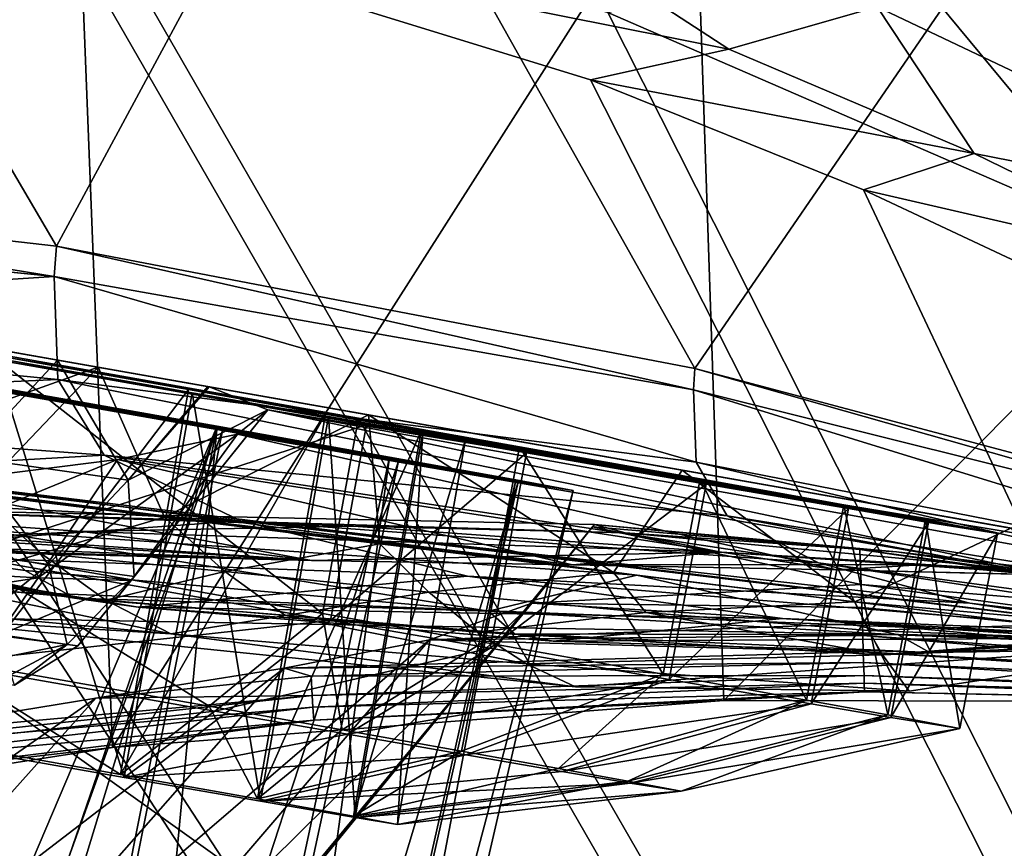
# Model space of a CAD drawing. Header units: metres. Extents: x -904 to 0, y -908 to 0.
# Tile 118 of 127: x -203 to -166, y -99 to -69. Entities that reach past the tile are written whole.
import ezdxf

# ---------------------------------------------------------------- set-up
doc = ezdxf.new("R2010")
doc.units = ezdxf.units.M

msp = doc.modelspace()

# ---------------------------------------------------------------- linework, layer by layer
at = {"layer": 'None'}
for points in [[(-167.104141, -65.81826, 2063.059814), (-144.309021, -77.018692, 2063.059814), (-25.973949, -3.563107, 2063.059814)], [(-144.309021, -77.018692, 163.059692), (-167.104141, -65.81826, 163.059692), (-25.973949, -3.563107, 163.059692)], [(-223.317856, -52.233398, 222.626984), (-200.762573, -55.558949, 217.716003), (-221.221985, -98.890182, 230.553024)], [(-224.452255, -74.390381, 2025.841675), (-201.253052, -77.030235, 2033.800049), (-215.260452, -53.132961, 2033.22522)], [(-215.260452, -53.132961, 2033.22522), (-201.253052, -77.030235, 2033.800049), (-191.013077, -58.010597, 2040.449585)], [(-221.221985, -98.890182, 230.553024), (-200.762573, -55.558949, 217.716003), (-199.205536, -95.463303, 224.490891)], [(-200.762573, -55.558949, 217.716003), (-177.819168, -61.876972, 213.958328), (-199.205536, -95.463303, 224.490891)], [(-201.253052, -77.030235, 2033.800049), (-177.802292, -81.527252, 2039.99707), (-191.013077, -58.010597, 2040.449585)], [(-191.013077, -58.010597, 2040.449585), (-177.802292, -81.527252, 2039.99707), (-167.175781, -66.040283, 2045.251953)], [(-199.205536, -95.463303, 224.490891), (-177.819168, -61.876972, 213.958328), (-176.748154, -93.735626, 219.402542)], [(-177.819168, -61.876972, 213.958328), (-154.639725, -71.494949, 211.478424), (-176.748154, -93.735626, 219.402542)], [(-154.639725, -71.494949, 211.478424), (-177.819168, -61.876972, 213.958328), (-167.104141, -65.81826, 163.059692)], [(-232.967972, -88.549675, 1606.117188), (-157.766281, -91.522858, 1606.039307), (-369.758789, -65.81794, 1606.712402)], [(-264.370239, -78.757698, 1612.998047), (-369.758789, -65.81794, 1606.712402), (-157.766281, -91.522858, 1606.039307)], [(-167.104141, -65.81826, 2063.059814), (-167.175781, -66.040283, 2045.251953), (-144.345444, -77.081032, 2048.267334)], [(-154.639725, -71.494949, 211.478424), (-167.104141, -65.81826, 163.059692), (-144.309021, -77.018692, 163.059692)], [(-144.309021, -77.018692, 2063.059814), (-167.104141, -65.81826, 2063.059814), (-144.345444, -77.081032, 2048.267334)], [(-177.802292, -81.527252, 2039.99707), (-154.367523, -87.761108, 2044.5354), (-167.175781, -66.040283, 2045.251953)], [(-167.175781, -66.040283, 2045.251953), (-154.367523, -87.761108, 2044.5354), (-144.345444, -77.081032, 2048.267334)], [(-176.748154, -93.735626, 219.402542), (-154.639725, -71.494949, 211.478424), (-154.010864, -93.775146, 215.342773)], [(-224.452255, -74.390381, 2025.841675), (-224.578598, -75.800476, 2008.729614), (-201.337891, -78.148964, 2016.438721)], [(-201.253052, -77.030235, 2033.800049), (-224.452255, -74.390381, 2025.841675), (-201.337891, -78.148964, 2016.438721)], [(-222.123566, -77.534111, 1117.460449), (-131.953552, -93.43306, 1298.579712), (-237.404251, -74.837967, 1166.713623)], [(-131.953552, -93.43306, 1298.579712), (-215.860413, -78.641273, 1566.700684), (-237.404251, -74.837967, 1166.713623)], [(-224.580292, -75.823242, 2008.448853), (-224.625244, -79.659065, 1957.244629), (-201.337891, -78.148964, 2016.438721)], [(-201.337891, -78.148964, 2016.438721), (-224.578598, -75.800476, 2008.729614), (-224.580292, -75.823242, 2008.448853)], [(-205.911392, -85.665115, 1756.375854), (-277.97934, -76.816643, 1756.375854), (-179.941513, -89.123596, 1685.450684)], [(-277.97934, -76.816643, 1756.375854), (-271.176086, -77.936203, 1684.443604), (-179.941513, -89.123596, 1685.450684)], [(-177.856964, -82.310509, 2022.456543), (-201.253052, -77.030235, 2033.800049), (-201.337891, -78.148964, 2016.438721)], [(-177.856964, -82.310509, 2022.456543), (-177.802292, -81.527252, 2039.99707), (-201.253052, -77.030235, 2033.800049)], [(-138.104462, -92.348518, 1141.831055), (-134.260559, -93.026283, 1220.174316), (-222.123566, -77.534111, 1117.460449)], [(-134.260559, -93.026283, 1220.174316), (-131.953552, -93.43306, 1298.579712), (-222.123566, -77.534111, 1117.460449)], [(-222.123566, -77.534111, 1117.460449), (-210.04483, -79.663857, 1067.298584), (-138.104462, -92.348518, 1141.831055)], [(-179.941513, -89.123596, 1685.450684), (-271.176086, -77.936203, 1684.443604), (-159.366165, -91.649849, 1612.737671)], [(-271.176086, -77.936203, 1684.443604), (-264.370239, -78.757698, 1612.998047), (-159.366165, -91.649849, 1612.737671)], [(-224.625244, -79.659065, 1957.244629), (-201.20575, -81.931236, 1951.00769), (-201.337891, -78.148964, 2016.438721)], [(-201.337891, -78.148964, 2016.438721), (-201.20575, -81.931236, 1951.00769), (-177.761505, -84.972298, 1956.361328)], [(-177.761505, -84.972298, 1956.361328), (-177.856964, -82.310509, 2022.456543), (-201.337891, -78.148964, 2016.438721)], [(-159.366165, -91.649849, 1612.737671), (-264.370239, -78.757698, 1612.998047), (-157.766281, -91.522858, 1606.039307)], [(-215.860413, -78.641273, 1566.700684), (-199.720413, -81.48719, 1585.03418), (-210.60672, -85.361519, 1577.336304)], [(-131.953552, -93.43306, 1298.579712), (-131.187531, -93.569298, 1377.014404), (-215.860413, -78.641273, 1566.700684)], [(-131.187531, -93.569298, 1377.014404), (-132.857086, -93.277313, 1434.769897), (-215.860413, -78.641273, 1566.700684)], [(-215.860413, -78.641273, 1566.700684), (-132.857086, -93.277313, 1434.769897), (-199.720413, -81.48719, 1585.03418)], [(-224.625244, -79.659065, 1957.244629), (-223.382874, -82.942543, 1906.02417), (-201.20575, -81.931236, 1951.00769)], [(-201.221863, -81.219543, 1016.442139), (-210.04483, -79.663857, 1067.298584), (-204.52858, -84.802612, 1016.450439)], [(-210.04483, -79.663857, 1067.298584), (-143.483582, -91.400063, 1063.581055), (-138.104462, -92.348518, 1141.831055)], [(-210.04483, -79.663857, 1067.298584), (-201.221863, -81.219543, 1016.442139), (-143.483582, -91.400063, 1063.581055)], [(-201.221863, -81.219543, 1016.442139), (-204.52858, -84.802612, 1016.450439), (-198.627213, -85.630272, 965.145386)], [(-195.695267, -82.194, 965.108398), (-201.221863, -81.219543, 1016.442139), (-198.627213, -85.630272, 965.145386)], [(-201.221863, -81.219543, 1016.442139), (-150.395615, -90.18132, 985.455322), (-143.483582, -91.400063, 1063.581055)], [(-201.221863, -81.219543, 1016.442139), (-195.695267, -82.194, 965.108398), (-150.395615, -90.18132, 985.455322)], [(-210.60672, -85.361519, 1577.336304), (-199.720413, -81.48719, 1585.03418), (-204.185883, -86.149895, 1584.022949)], [(-199.720413, -81.48719, 1585.03418), (-197.289642, -86.996643, 1590.082397), (-204.185883, -86.149895, 1584.022949)], [(-199.720413, -81.48719, 1585.03418), (-189.796417, -83.237061, 1592.020264), (-197.289642, -86.996643, 1590.082397)], [(-132.857086, -93.277313, 1434.769897), (-189.796417, -83.237061, 1592.020264), (-199.720413, -81.48719, 1585.03418)], [(-154.397125, -88.172989, 2026.881348), (-177.802292, -81.527252, 2039.99707), (-177.856964, -82.310509, 2022.456543)], [(-154.397125, -88.172989, 2026.881348), (-154.367523, -87.761108, 2044.5354), (-177.802292, -81.527252, 2039.99707)], [(-223.382874, -82.942543, 1906.02417), (-199.505859, -84.710419, 1894.4729), (-201.20575, -81.931236, 1951.00769)], [(-201.20575, -81.931236, 1951.00769), (-176.621887, -86.946312, 1899.249146), (-177.761505, -84.972298, 1956.361328)], [(-201.20575, -81.931236, 1951.00769), (-199.505859, -84.710419, 1894.4729), (-176.621887, -86.946312, 1899.249146)], [(-198.627213, -85.630272, 965.145386), (-195.646027, -82.202682, 964.449097), (-195.695267, -82.194, 965.108398)], [(-193.495728, -83.04702, 913.495056), (-195.646027, -82.202682, 964.449097), (-198.627213, -85.630272, 965.145386)], [(-195.695267, -82.194, 965.108398), (-152.517838, -89.807129, 964.449097), (-150.395615, -90.18132, 985.455322)], [(-195.695267, -82.194, 965.108398), (-195.646027, -82.202682, 964.449097), (-152.517838, -89.807129, 964.449097)], [(-193.495728, -83.04702, 913.495056), (-152.517838, -89.807129, 964.449097), (-195.646027, -82.202682, 964.449097)], [(-154.353348, -89.567993, 1960.369507), (-177.856964, -82.310509, 2022.456543), (-177.761505, -84.972298, 1956.361328)], [(-154.353348, -89.567993, 1960.369507), (-154.397125, -88.172989, 2026.881348), (-177.856964, -82.310509, 2022.456543)], [(-223.382874, -82.942543, 1906.02417), (-218.751877, -85.82177, 1854.980347), (-199.505859, -84.710419, 1894.4729)], [(-198.401184, -89.173958, 913.912842), (-193.495728, -83.04702, 913.495056), (-198.627213, -85.630272, 965.145386)], [(-194.611069, -83.940086, 862.315002), (-193.495728, -83.04702, 913.495056), (-198.513687, -89.320084, 862.283752)], [(-193.495728, -83.04702, 913.495056), (-198.401184, -89.173958, 913.912842), (-198.513687, -89.320084, 862.283752)], [(-164.77948, -89.111649, 868.622375), (-193.495728, -83.04702, 913.495056), (-194.611069, -83.940086, 862.315002)], [(-164.77948, -89.111649, 868.622375), (-158.881287, -89.314346, 907.447815), (-193.495728, -83.04702, 913.495056)], [(-158.881287, -89.314346, 907.447815), (-152.517838, -89.807129, 964.449097), (-193.495728, -83.04702, 913.495056)], [(-189.796417, -83.237061, 1592.020264), (-189.376938, -87.968201, 1594.404175), (-197.289642, -86.996643, 1590.082397)], [(-189.376938, -87.968201, 1594.404175), (-189.796417, -83.237061, 1592.020264), (-180.799194, -89.021393, 1596.827271)], [(-189.796417, -83.237061, 1592.020264), (-178.273743, -85.268822, 1595.702393), (-180.799194, -89.021393, 1596.827271)], [(-132.857086, -93.277313, 1434.769897), (-137.861847, -92.401932, 1492.354004), (-189.796417, -83.237061, 1592.020264)], [(-137.861847, -92.401932, 1492.354004), (-178.273743, -85.268822, 1595.702393), (-189.796417, -83.237061, 1592.020264)], [(-199.017715, -84.87886, 810.997803), (-194.611069, -83.940086, 862.315002), (-201.931473, -89.220154, 810.779419)], [(-194.611069, -83.940086, 862.315002), (-198.513687, -89.320084, 862.283752), (-201.931473, -89.220154, 810.779419)], [(-172.586777, -88.925049, 830.081055), (-194.611069, -83.940086, 862.315002), (-199.017715, -84.87886, 810.997803)], [(-172.586777, -88.925049, 830.081055), (-164.77948, -89.111649, 868.622375), (-194.611069, -83.940086, 862.315002)], [(-218.751877, -85.82177, 1854.980347), (-194.482254, -87.124817, 1838.182617), (-199.505859, -84.710419, 1894.4729)], [(-206.685196, -85.840553, 760.270996), (-199.017715, -84.87886, 810.997803), (-208.717651, -88.83828, 760.270996)], [(-199.017715, -84.87886, 810.997803), (-201.931473, -89.220154, 810.779419), (-208.717651, -88.83828, 760.270996)], [(-204.52858, -84.802612, 1016.450439), (-207.912582, -87.856071, 1016.69751), (-201.552856, -88.735382, 965.450562)], [(-182.296051, -88.744797, 791.904358), (-199.017715, -84.87886, 810.997803), (-206.685196, -85.840553, 760.270996)], [(-198.627213, -85.630272, 965.145386), (-204.52858, -84.802612, 1016.450439), (-201.552856, -88.735382, 965.450562)], [(-199.505859, -84.710419, 1894.4729), (-173.266464, -88.677132, 1842.299805), (-176.621887, -86.946312, 1899.249146)], [(-199.505859, -84.710419, 1894.4729), (-194.482254, -87.124817, 1838.182617), (-173.266464, -88.677132, 1842.299805)], [(-182.296051, -88.744797, 791.904358), (-172.586777, -88.925049, 830.081055), (-199.017715, -84.87886, 810.997803)], [(-177.761505, -84.972298, 1956.361328), (-176.621887, -86.946312, 1899.249146), (-153.786957, -90.61039, 1902.893677)], [(-153.786957, -90.61039, 1902.893677), (-154.353348, -89.567993, 1960.369507), (-177.761505, -84.972298, 1956.361328)], [(-180.799194, -89.021393, 1596.827271), (-178.273743, -85.268822, 1595.702393), (-171.933701, -90.101685, 1597.2948)], [(-178.273743, -85.268822, 1595.702393), (-166.195572, -87.398521, 1595.77417), (-171.933701, -90.101685, 1597.2948)], [(-178.273743, -85.268822, 1595.702393), (-137.861847, -92.401932, 1492.354004), (-166.195572, -87.398521, 1595.77417)], [(-205.911392, -85.665115, 1756.375854), (-179.941513, -89.123596, 1685.450684), (-203.902863, -87.468948, 1754.815552)], [(-198.401184, -89.173958, 913.912842), (-198.627213, -85.630272, 965.145386), (-201.552856, -88.735382, 965.450562)], [(-218.751877, -85.82177, 1854.980347), (-210.343918, -88.271866, 1804.395996), (-194.482254, -87.124817, 1838.182617)], [(-206.685196, -85.840553, 760.270996), (-217.638306, -86.81118, 709.956299), (-191.886292, -88.589867, 760.265564)], [(-191.886292, -88.589867, 760.265564), (-182.296051, -88.744797, 791.904358), (-206.685196, -85.840553, 760.270996)], [(-204.185883, -86.149895, 1584.022949), (-201.816376, -88.324081, 1589.412476), (-208.21463, -87.686172, 1584.375488)], [(-204.185883, -86.149895, 1584.022949), (-197.289642, -86.996643, 1590.082397), (-201.816376, -88.324081, 1589.412476)], [(-192.865356, -101.246071, 660.123169), (-213.401825, -86.589745, 660.506714), (-209.97052, -120.773079, 659.611572)], [(-192.865356, -101.246071, 660.123169), (-181.498367, -87.262993, 660.489441), (-213.401825, -86.589745, 660.506714)], [(-205.30864, -87.794922, 709.766174), (-213.401825, -86.589745, 660.506714), (-200.324127, -87.523376, 709.801758)], [(-213.401825, -86.589745, 660.506714), (-190.34285, -87.328133, 709.867981), (-200.324127, -87.523376, 709.801758)], [(-190.34285, -87.328133, 709.867981), (-213.401825, -86.589745, 660.506714), (-180.361877, -87.56546, 709.937561)], [(-213.401825, -86.589745, 660.506714), (-181.498367, -87.262993, 660.489441), (-180.361877, -87.56546, 709.937561)], [(-217.638306, -86.81118, 709.956299), (-210.271484, -88.124512, 709.730347), (-191.886292, -88.589867, 760.265564)], [(-210.343918, -88.271866, 1804.395996), (-186.159195, -89.160965, 1782.404419), (-194.482254, -87.124817, 1838.182617)], [(-197.289642, -86.996643, 1590.082397), (-195.070999, -88.99292, 1593.977905), (-201.816376, -88.324081, 1589.412476)], [(-197.289642, -86.996643, 1590.082397), (-189.376938, -87.968201, 1594.404175), (-195.070999, -88.99292, 1593.977905)], [(-194.482254, -87.124817, 1838.182617), (-167.711395, -90.155792, 1785.691895), (-173.266464, -88.677132, 1842.299805)], [(-194.482254, -87.124817, 1838.182617), (-186.159195, -89.160965, 1782.404419), (-167.711395, -90.155792, 1785.691895)], [(-176.621887, -86.946312, 1899.249146), (-152.112656, -91.531204, 1845.49939), (-153.786957, -90.61039, 1902.893677)], [(-176.621887, -86.946312, 1899.249146), (-173.266464, -88.677132, 1842.299805), (-152.112656, -91.531204, 1845.49939)], [(-202.413177, -88.947647, 1755.034302), (-210.342133, -87.848, 1779.644653), (-203.902863, -87.468948, 1754.815552)], [(-191.886292, -88.589867, 760.265564), (-205.30864, -87.794922, 709.766174), (-200.324127, -87.523376, 709.801758)], [(-203.902863, -87.468948, 1754.815552), (-179.941513, -89.123596, 1685.450684), (-185.387573, -90.449181, 1706.047729)], [(-185.387573, -90.449181, 1706.047729), (-202.413177, -88.947647, 1755.034302), (-203.902863, -87.468948, 1754.815552)], [(-200.324127, -87.523376, 709.801758), (-190.34285, -87.328133, 709.867981), (-176.836868, -88.278267, 760.28833)], [(-176.836868, -88.278267, 760.28833), (-191.886292, -88.589867, 760.265564), (-200.324127, -87.523376, 709.801758)], [(-181.498367, -87.262993, 660.489441), (-192.865356, -101.246071, 660.123169), (-181.569077, -87.352142, 659.479187)], [(-192.865356, -101.246071, 660.123169), (-183.790771, -90.15303, 627.738708), (-181.569077, -87.352142, 659.479187)], [(-190.34285, -87.328133, 709.867981), (-180.361877, -87.56546, 709.937561), (-176.836868, -88.278267, 760.28833)], [(-181.569077, -87.352142, 659.479187), (-183.790771, -90.15303, 627.738708), (-171.700027, -89.470146, 646.640259)], [(-181.498367, -87.262993, 660.489441), (-181.569077, -87.352142, 659.479187), (-171.741409, -88.177155, 660.447449)], [(-181.569077, -87.352142, 659.479187), (-171.700027, -89.470146, 646.640259), (-171.741409, -88.177155, 660.447449)], [(-180.361877, -87.56546, 709.937561), (-181.498367, -87.262993, 660.489441), (-170.402405, -88.262573, 710.005188)], [(-181.498367, -87.262993, 660.489441), (-171.741409, -88.177155, 660.447449), (-170.402405, -88.262573, 710.005188)], [(-171.933701, -90.101685, 1597.2948), (-166.195572, -87.398521, 1595.77417), (-163.122437, -90.887802, 1595.84729)], [(-200.589401, -89.966225, 1755.04895), (-213.923096, -87.853302, 1804.775879), (-210.342133, -87.848, 1779.644653)], [(-210.343918, -88.271866, 1804.395996), (-213.923096, -87.853302, 1804.775879), (-200.589401, -89.966225, 1755.04895)], [(-210.342133, -87.848, 1779.644653), (-202.413177, -88.947647, 1755.034302), (-200.589401, -89.966225, 1755.04895)], [(-208.21463, -87.686172, 1584.375488), (-201.816376, -88.324081, 1589.412476), (-205.813385, -89.470787, 1591.529297)], [(-201.552856, -88.735382, 965.450562), (-207.912582, -87.856071, 1016.69751), (-204.551682, -91.135895, 965.984192)], [(-207.797836, -87.979904, 709.74823), (-205.30864, -87.794922, 709.766174), (-191.886292, -88.589867, 760.265564)], [(-176.836868, -88.278267, 760.28833), (-180.361877, -87.56546, 709.937561), (-161.717575, -89.3004, 760.273132)], [(-180.361877, -87.56546, 709.937561), (-170.402405, -88.262573, 710.005188), (-161.717575, -89.3004, 760.273132)], [(-210.271484, -88.124512, 709.730347), (-209.66185, -88.149094, 709.734863), (-191.886292, -88.589867, 760.265564)], [(-209.66185, -88.149094, 709.734863), (-209.041504, -88.083748, 709.739319), (-191.886292, -88.589867, 760.265564)], [(-191.886292, -88.589867, 760.265564), (-209.041504, -88.083748, 709.739319), (-207.797836, -87.979904, 709.74823)], [(-189.376938, -87.968201, 1594.404175), (-187.584946, -89.746635, 1597.236206), (-195.070999, -88.99292, 1593.977905)], [(-189.376938, -87.968201, 1594.404175), (-180.799194, -89.021393, 1596.827271), (-187.584946, -89.746635, 1597.236206)], [(-171.741409, -88.177155, 660.447449), (-171.700027, -89.470146, 646.640259), (-151.353302, -91.175987, 660.359253)], [(-170.402405, -88.262573, 710.005188), (-171.741409, -88.177155, 660.447449), (-150.633469, -91.071129, 710.141907)], [(-150.633469, -91.071129, 710.141907), (-171.741409, -88.177155, 660.447449), (-151.353302, -91.175987, 660.359253)], [(-232.967972, -88.549675, 1606.117188), (-207.332031, -90.65654, 1606.062012), (-157.766281, -91.522858, 1606.039307)], [(-198.262268, -90.305679, 1754.543701), (-210.343918, -88.271866, 1804.395996), (-200.589401, -89.966225, 1755.04895)], [(-210.343918, -88.271866, 1804.395996), (-198.262268, -90.305679, 1754.543701), (-186.159195, -89.160965, 1782.404419)], [(-201.816376, -88.324081, 1589.412476), (-199.438599, -90.037956, 1594.895386), (-205.813385, -89.470787, 1591.529297)], [(-201.816376, -88.324081, 1589.412476), (-195.070999, -88.99292, 1593.977905), (-199.438599, -90.037956, 1594.895386)], [(-176.836868, -88.278267, 760.28833), (-182.296051, -88.744797, 791.904358), (-191.886292, -88.589867, 760.265564)], [(-169.335083, -88.727577, 793.670349), (-182.296051, -88.744797, 791.904358), (-176.836868, -88.278267, 760.28833)], [(-161.717575, -89.3004, 760.273132), (-169.335083, -88.727577, 793.670349), (-176.836868, -88.278267, 760.28833)], [(-161.717575, -89.3004, 760.273132), (-170.402405, -88.262573, 710.005188), (-150.633469, -91.071129, 710.141907)], [(-208.717651, -88.83828, 760.270996), (-201.931473, -89.220154, 810.779419), (-209.791183, -90.421677, 760.270996)], [(-200.870758, -91.669418, 914.461731), (-201.552856, -88.735382, 965.450562), (-204.551682, -91.135895, 965.984192)], [(-200.589401, -89.966225, 1755.04895), (-202.413177, -88.947647, 1755.034302), (-185.387573, -90.449181, 1706.047729)], [(-200.870758, -91.669418, 914.461731), (-198.401184, -89.173958, 913.912842), (-201.552856, -88.735382, 965.450562)], [(-172.586777, -88.925049, 830.081055), (-182.296051, -88.744797, 791.904358), (-169.335083, -88.727577, 793.670349)], [(-173.266464, -88.677132, 1842.299805), (-149.338531, -92.325928, 1788.275757), (-152.112656, -91.531204, 1845.49939)], [(-173.266464, -88.677132, 1842.299805), (-167.711395, -90.155792, 1785.691895), (-149.338531, -92.325928, 1788.275757)], [(-162.047958, -89.182289, 831.973938), (-172.586777, -88.925049, 830.081055), (-169.335083, -88.727577, 793.670349)], [(-164.77948, -89.111649, 868.622375), (-172.586777, -88.925049, 830.081055), (-162.047958, -89.182289, 831.973938)], [(-151.576721, -90.374863, 833.88562), (-169.335083, -88.727577, 793.670349), (-161.717575, -89.3004, 760.273132)], [(-151.576721, -90.374863, 833.88562), (-162.047958, -89.182289, 831.973938), (-169.335083, -88.727577, 793.670349)], [(-201.931473, -89.220154, 810.779419), (-203.400284, -91.337624, 811.217529), (-209.791183, -90.421677, 760.270996)], [(-201.931473, -89.220154, 810.779419), (-198.513687, -89.320084, 862.283752), (-203.400284, -91.337624, 811.217529)], [(-198.513687, -89.320084, 862.283752), (-200.476349, -91.723351, 862.799316), (-203.400284, -91.337624, 811.217529)], [(-198.401184, -89.173958, 913.912842), (-200.870758, -91.669418, 914.461731), (-200.476349, -91.723351, 862.799316)], [(-198.513687, -89.320084, 862.283752), (-198.401184, -89.173958, 913.912842), (-200.476349, -91.723351, 862.799316)], [(-195.070999, -88.99292, 1593.977905), (-192.845779, -90.607826, 1597.946533), (-199.438599, -90.037956, 1594.895386)], [(-198.262268, -90.305679, 1754.543701), (-174.581711, -90.721359, 1727.402222), (-186.159195, -89.160965, 1782.404419)], [(-195.070999, -88.99292, 1593.977905), (-187.584946, -89.746635, 1597.236206), (-192.845779, -90.607826, 1597.946533)], [(-180.799194, -89.021393, 1596.827271), (-179.610077, -90.497643, 1599.067749), (-187.584946, -89.746635, 1597.236206)], [(-186.159195, -89.160965, 1782.404419), (-159.98671, -91.317276, 1729.60144), (-167.711395, -90.155792, 1785.691895)], [(-186.159195, -89.160965, 1782.404419), (-174.581711, -90.721359, 1727.402222), (-159.98671, -91.317276, 1729.60144)], [(-179.941513, -89.123596, 1685.450684), (-170.3423, -91.318886, 1656.338501), (-185.387573, -90.449181, 1706.047729)], [(-180.799194, -89.021393, 1596.827271), (-171.933701, -90.101685, 1597.2948), (-179.610077, -90.497643, 1599.067749)], [(-179.941513, -89.123596, 1685.450684), (-159.366165, -91.649849, 1612.737671), (-170.3423, -91.318886, 1656.338501)], [(-205.813385, -89.470787, 1591.529297), (-197.054352, -91.278954, 1600.443115), (-209.719421, -90.102089, 1597.030151)], [(-205.813385, -89.470787, 1591.529297), (-199.438599, -90.037956, 1594.895386), (-197.054352, -91.278954, 1600.443115)], [(-183.790771, -90.15303, 627.738708), (-171.673019, -90.313652, 632.689636), (-171.700027, -89.470146, 646.640259)], [(-171.700027, -89.470146, 646.640259), (-151.344513, -92.246262, 632.689636), (-151.353302, -91.175987, 660.359253)], [(-171.700027, -89.470146, 646.640259), (-171.673019, -90.313652, 632.689636), (-151.344513, -92.246262, 632.689636)], [(-198.262268, -90.305679, 1754.543701), (-200.589401, -89.966225, 1755.04895), (-184.438156, -91.275116, 1705.938843)], [(-184.438156, -91.275116, 1705.938843), (-200.589401, -89.966225, 1755.04895), (-185.387573, -90.449181, 1706.047729)], [(-199.438599, -90.037956, 1594.895386), (-192.845779, -90.607826, 1597.946533), (-197.054352, -91.278954, 1600.443115)], [(-187.584946, -89.746635, 1597.236206), (-185.789886, -91.221107, 1600.124268), (-192.845779, -90.607826, 1597.946533)], [(-187.584946, -89.746635, 1597.236206), (-179.610077, -90.497643, 1599.067749), (-185.789886, -91.221107, 1600.124268)], [(-197.054352, -91.278954, 1600.443115), (-207.332031, -90.65654, 1606.062012), (-209.719421, -90.102089, 1597.030151)], [(-187.555557, -91.500992, 596.986938), (-183.790771, -90.15303, 627.738708), (-200.901779, -107.073647, 597.451721)], [(-200.901779, -107.073647, 597.451721), (-183.790771, -90.15303, 627.738708), (-197.587814, -106.812378, 627.738708)], [(-183.012894, -91.547478, 1705.534058), (-198.262268, -90.305679, 1754.543701), (-184.438156, -91.275116, 1705.938843)], [(-198.262268, -90.305679, 1754.543701), (-183.012894, -91.547478, 1705.534058), (-174.581711, -90.721359, 1727.402222)], [(-183.790771, -90.15303, 627.738708), (-192.865356, -101.246071, 660.123169), (-197.587814, -106.812378, 627.738708)], [(-183.790771, -90.15303, 627.738708), (-187.555557, -91.500992, 596.986938), (-171.654129, -90.903282, 618.705444)], [(-171.673019, -90.313652, 632.689636), (-183.790771, -90.15303, 627.738708), (-171.654129, -90.903282, 618.705444)], [(-179.610077, -90.497643, 1599.067749), (-171.933701, -90.101685, 1597.2948), (-171.422989, -91.155731, 1599.431274)], [(-171.422989, -91.155731, 1599.431274), (-171.933701, -90.101685, 1597.2948), (-163.122437, -90.887802, 1595.84729)], [(-171.673019, -90.313652, 632.689636), (-171.654129, -90.903282, 618.705444), (-151.344513, -92.246262, 632.689636)], [(-167.711395, -90.155792, 1785.691895), (-145.479614, -92.962074, 1731.310913), (-149.338531, -92.325928, 1788.275757)], [(-167.711395, -90.155792, 1785.691895), (-159.98671, -91.317276, 1729.60144), (-145.479614, -92.962074, 1731.310913)], [(-207.332031, -90.65654, 1606.062012), (-182.196381, -93.225471, 1605.994751), (-157.766281, -91.522858, 1606.039307)], [(-182.196381, -93.225471, 1605.994751), (-207.332031, -90.65654, 1606.062012), (-197.054352, -91.278954, 1600.443115)], [(-197.054352, -91.278954, 1600.443115), (-192.845779, -90.607826, 1597.946533), (-183.993195, -92.383026, 1603.050293)], [(-192.845779, -90.607826, 1597.946533), (-185.789886, -91.221107, 1600.124268), (-183.993195, -92.383026, 1603.050293)], [(-185.789886, -91.221107, 1600.124268), (-179.610077, -90.497643, 1599.067749), (-170.919006, -92.056816, 1601.599243)], [(-185.387573, -90.449181, 1706.047729), (-170.3423, -91.318886, 1656.338501), (-184.438156, -91.275116, 1705.938843)], [(-183.012894, -91.547478, 1705.534058), (-163.188751, -91.433891, 1675.840088), (-174.581711, -90.721359, 1727.402222)], [(-170.919006, -92.056816, 1601.599243), (-179.610077, -90.497643, 1599.067749), (-171.422989, -91.155731, 1599.431274)], [(-174.581711, -90.721359, 1727.402222), (-152.385422, -91.906219, 1676.974487), (-159.98671, -91.317276, 1729.60144)], [(-174.581711, -90.721359, 1727.402222), (-163.188751, -91.433891, 1675.840088), (-152.385422, -91.906219, 1676.974487)], [(-205.702316, -92.655266, 947.211548), (-200.870758, -91.669418, 914.461731), (-204.551682, -91.135895, 965.984192)], [(-171.654129, -90.903282, 618.705444), (-187.555557, -91.500992, 596.986938), (-171.640213, -91.338142, 604.706604)], [(-151.344513, -92.246262, 632.689636), (-171.654129, -90.903282, 618.705444), (-151.340363, -92.762642, 604.706604)], [(-171.654129, -90.903282, 618.705444), (-171.640213, -91.338142, 604.706604), (-151.340363, -92.762642, 604.706604)], [(-163.122437, -90.887802, 1595.84729), (-163.281891, -91.463188, 1598.357422), (-171.422989, -91.155731, 1599.431274)], [(-192.897552, -92.544792, 566.452209), (-187.555557, -91.500992, 596.986938), (-205.634415, -107.03611, 567.352234)], [(-205.634415, -107.03611, 567.352234), (-187.555557, -91.500992, 596.986938), (-200.901779, -107.073647, 597.451721)], [(-203.400284, -91.337624, 811.217529), (-200.476349, -91.723351, 862.799316), (-202.804214, -93.16626, 850.773376)], [(-183.993195, -92.383026, 1603.050293), (-182.196381, -93.225471, 1605.994751), (-197.054352, -91.278954, 1600.443115)], [(-171.621063, -91.936203, 576.690918), (-187.555557, -91.500992, 596.986938), (-192.897552, -92.544792, 566.452209)], [(-171.640213, -91.338142, 604.706604), (-187.555557, -91.500992, 596.986938), (-171.621063, -91.936203, 576.690918)], [(-183.993195, -92.383026, 1603.050293), (-185.789886, -91.221107, 1600.124268), (-170.919006, -92.056816, 1601.599243)], [(-170.3423, -91.318886, 1656.338501), (-169.170471, -91.963425, 1656.095825), (-184.438156, -91.275116, 1705.938843)], [(-184.438156, -91.275116, 1705.938843), (-169.170471, -91.963425, 1656.095825), (-183.012894, -91.547478, 1705.534058)], [(-183.012894, -91.547478, 1705.534058), (-169.170471, -91.963425, 1656.095825), (-163.188751, -91.433891, 1675.840088)], [(-151.340363, -92.762642, 604.706604), (-171.640213, -91.338142, 604.706604), (-151.337936, -93.064079, 576.690918)], [(-151.337936, -93.064079, 576.690918), (-171.640213, -91.338142, 604.706604), (-171.621063, -91.936203, 576.690918)], [(-163.281891, -91.463188, 1598.357422), (-170.919006, -92.056816, 1601.599243), (-171.422989, -91.155731, 1599.431274)], [(-163.281891, -91.463188, 1598.357422), (-157.766281, -91.522858, 1606.039307), (-170.919006, -92.056816, 1601.599243)], [(-159.366165, -91.649849, 1612.737671), (-163.758667, -91.576828, 1631.192139), (-170.3423, -91.318886, 1656.338501)], [(-170.3423, -91.318886, 1656.338501), (-163.758667, -91.576828, 1631.192139), (-169.170471, -91.963425, 1656.095825)], [(-169.170471, -91.963425, 1656.095825), (-154.351791, -91.386749, 1605.900391), (-163.188751, -91.433891, 1675.840088)], [(-169.170471, -91.963425, 1656.095825), (-163.181854, -91.878548, 1631.130127), (-154.351791, -91.386749, 1605.900391)], [(-200.870758, -91.669418, 914.461731), (-205.702316, -92.655266, 947.211548), (-203.443054, -93.053619, 915.112671)], [(-202.804214, -93.16626, 850.773376), (-200.870758, -91.669418, 914.461731), (-203.443054, -93.053619, 915.112671)], [(-200.476349, -91.723351, 862.799316), (-200.870758, -91.669418, 914.461731), (-202.804214, -93.16626, 850.773376)], [(-157.766281, -91.522858, 1606.039307), (-182.196381, -93.225471, 1605.994751), (-169.933472, -93.383133, 1605.990601)], [(-157.766281, -91.522858, 1606.039307), (-169.933472, -93.383133, 1605.990601), (-170.919006, -92.056816, 1601.599243)], [(-163.758667, -91.576828, 1631.192139), (-163.181854, -91.878548, 1631.130127), (-169.170471, -91.963425, 1656.095825)], [(-192.897552, -92.544792, 566.452209), (-171.608521, -92.327934, 548.66571), (-171.621063, -91.936203, 576.690918)], [(-170.919006, -92.056816, 1601.599243), (-169.933472, -93.383133, 1605.990601), (-183.993195, -92.383026, 1603.050293)], [(-171.608521, -92.327934, 548.66571), (-151.336349, -93.261528, 548.66571), (-171.621063, -91.936203, 576.690918)], [(-171.621063, -91.936203, 576.690918), (-151.336349, -93.261528, 548.66571), (-151.337936, -93.064079, 576.690918)], [(-199.807968, -93.646667, 536.207581), (-192.897552, -92.544792, 566.452209), (-211.772537, -107.020416, 537.502014)], [(-211.772537, -107.020416, 537.502014), (-192.897552, -92.544792, 566.452209), (-205.634415, -107.03611, 567.352234)], [(-199.807968, -93.646667, 536.207581), (-191.899078, -92.833084, 548.66571), (-192.897552, -92.544792, 566.452209)], [(-191.899078, -92.833084, 548.66571), (-171.608521, -92.327934, 548.66571), (-192.897552, -92.544792, 566.452209)], [(-171.593079, -92.809837, 492.606812), (-171.608521, -92.327934, 548.66571), (-191.899078, -92.833084, 548.66571)], [(-169.933472, -93.383133, 1605.990601), (-182.196381, -93.225471, 1605.994751), (-183.993195, -92.383026, 1603.050293)], [(-171.593079, -92.809837, 492.606812), (-151.334396, -93.504417, 492.606812), (-171.608521, -92.327934, 548.66571)], [(-151.334396, -93.504417, 492.606812), (-151.336349, -93.261528, 548.66571), (-171.608521, -92.327934, 548.66571)], [(-191.859299, -93.550156, 492.606812), (-191.899078, -92.833084, 548.66571), (-199.807968, -93.646667, 536.207581)], [(-191.859299, -93.550156, 492.606812), (-171.593079, -92.809837, 492.606812), (-191.899078, -92.833084, 548.66571)], [(-171.583954, -93.094887, 436.544342), (-171.593079, -92.809837, 492.606812), (-191.859299, -93.550156, 492.606812)], [(-171.583954, -93.094887, 436.544342), (-151.333237, -93.648094, 436.544342), (-171.593079, -92.809837, 492.606812)], [(-151.333237, -93.648094, 436.544342), (-151.334396, -93.504417, 492.606812), (-171.593079, -92.809837, 492.606812)], [(-191.83577, -93.974319, 436.544342), (-171.583954, -93.094887, 436.544342), (-191.859299, -93.550156, 492.606812)], [(-171.573639, -93.416977, 324.41684), (-171.583954, -93.094887, 436.544342), (-191.83577, -93.974319, 436.544342)], [(-171.573639, -93.416977, 324.41684), (-151.33194, -93.810432, 324.41684), (-171.583954, -93.094887, 436.544342)], [(-151.33194, -93.810432, 324.41684), (-151.333237, -93.648094, 436.544342), (-171.583954, -93.094887, 436.544342)], [(-208.275894, -95.031715, 506.324951), (-199.807968, -93.646667, 536.207581), (-219.301117, -107.228951, 507.961731)], [(-219.301117, -107.228951, 507.961731), (-199.807968, -93.646667, 536.207581), (-211.772537, -107.020416, 537.502014)], [(-212.031509, -95.723587, 492.606812), (-191.859299, -93.550156, 492.606812), (-208.275894, -95.031715, 506.324951)], [(-191.859299, -93.550156, 492.606812), (-212.031509, -95.723587, 492.606812), (-191.83577, -93.974319, 436.544342)], [(-208.275894, -95.031715, 506.324951), (-191.859299, -93.550156, 492.606812), (-199.807968, -93.646667, 536.207581)], [(-191.809174, -94.453583, 324.41684), (-171.573639, -93.416977, 324.41684), (-191.83577, -93.974319, 436.544342)], [(-176.748154, -93.735626, 219.402542), (-171.573639, -93.416977, 324.41684), (-191.809174, -94.453583, 324.41684)], [(-176.748154, -93.735626, 219.402542), (-154.010864, -93.775146, 215.342773), (-171.573639, -93.416977, 324.41684)], [(-154.010864, -93.775146, 215.342773), (-151.33194, -93.810432, 324.41684), (-171.573639, -93.416977, 324.41684)], [(-212.031509, -95.723587, 492.606812), (-211.987473, -96.28466, 436.544342), (-191.83577, -93.974319, 436.544342)], [(-191.83577, -93.974319, 436.544342), (-211.987473, -96.28466, 436.544342), (-191.809174, -94.453583, 324.41684)], [(-199.205536, -95.463303, 224.490891), (-176.748154, -93.735626, 219.402542), (-191.809174, -94.453583, 324.41684)], [(-191.809174, -94.453583, 324.41684), (-211.987473, -96.28466, 436.544342), (-211.937714, -96.918625, 324.41684)], [(-199.205536, -95.463303, 224.490891), (-191.809174, -94.453583, 324.41684), (-211.937714, -96.918625, 324.41684)], [(-221.221985, -98.890182, 230.553024), (-199.205536, -95.463303, 224.490891), (-211.937714, -96.918625, 324.41684)]]:
    msp.add_3dface(points, dxfattribs=at)
at = {"layer": 'None012311'}
for points in [[(-153.572159, -73.924057, 160.059708), (-170.785156, -65.78289, 160.059708), (-21.156561, -13.196362, 160.059708)], [(-21.156561, -16.196362, 163.059708), (-171.109131, -68.240479, 163.059708), (-154.273712, -76.233841, 163.059708)], [(-264.332214, -57.531643, 123.974747), (-243.170029, -56.729248, 123.995758), (-63.008152, -302.295593, 117.565376)], [(-63.008152, -302.295593, 117.565376), (-243.170029, -56.729248, 123.995758), (-222.050903, -58.298695, 123.954659)], [(-297.830109, -60.486073, 123.897385), (-264.332214, -57.531643, 123.974747), (-63.008152, -302.295593, 117.565376)], [(-222.050903, -58.298695, 123.954659), (-201.240021, -62.22023, 123.851974), (-63.008152, -302.295593, 117.565376)], [(-242.291733, -59.376686, 126.92746), (-262.718689, -60.035652, 126.910202), (-65.261642, -300.990356, 120.600586)], [(-65.261642, -300.990356, 120.600586), (-221.537735, -60.995937, 126.885056), (-242.291733, -59.376686, 126.92746)], [(-262.718689, -60.035652, 126.910202), (-296.668427, -62.81105, 126.837532), (-65.261642, -300.990356, 120.600586)], [(-63.008152, -302.295593, 117.565376), (-331.364288, -63.040817, 123.830482), (-297.830109, -60.486073, 123.897385)], [(-201.261032, -64.869583, 126.783623), (-221.537735, -60.995937, 126.885056), (-65.261642, -300.990356, 120.600586)], [(-176.563858, -69.79142, 144.85643), (-188.642395, -61.923023, 163.059708), (-201.261032, -64.869583, 126.783623)], [(-171.109131, -68.240479, 163.059708), (-188.642395, -61.923023, 163.059708), (-176.563858, -69.79142, 144.85643)], [(-201.240021, -62.22023, 123.851974), (-180.998627, -68.444519, 123.68898), (-63.008152, -302.295593, 117.565376)], [(-65.261642, -300.990356, 120.600586), (-296.668427, -62.81105, 126.837532), (-330.762848, -65.236298, 126.774025)], [(-398.51358, -66.948952, 123.728142), (-331.364288, -63.040817, 123.830482), (-63.008152, -302.295593, 117.565376)], [(-181.641327, -70.920166, 126.625183), (-201.261032, -64.869583, 126.783623), (-65.261642, -300.990356, 120.600586)], [(-201.261032, -64.869583, 126.783623), (-181.641327, -70.920166, 126.625183), (-176.563858, -69.79142, 144.85643)], [(-399.362701, -68.982285, 126.675926), (-65.261642, -300.990356, 120.600586), (-330.762848, -65.236298, 126.774025)], [(-161.580826, -76.893288, 123.467743), (-180.998627, -68.444519, 123.68898), (-170.785156, -65.78289, 160.059708)], [(-153.572159, -73.924057, 160.059708), (-161.580826, -76.893288, 123.467743), (-170.785156, -65.78289, 160.059708)], [(-465.701691, -69.252586, 123.667824), (-398.51358, -66.948952, 123.728142), (-69.298546, -367.238312, 115.864792)], [(-398.51358, -66.948952, 123.728142), (-66.409767, -334.739563, 116.715805), (-69.298546, -367.238312, 115.864792)], [(-66.409767, -334.739563, 116.715805), (-398.51358, -66.948952, 123.728142), (-63.008152, -302.295593, 117.565376)], [(-167.542938, -73.630371, 144.804062), (-171.109131, -68.240479, 163.059708), (-176.563858, -69.79142, 144.85643)], [(-154.273712, -76.233841, 163.059708), (-171.109131, -68.240479, 163.059708), (-167.542938, -73.630371, 144.804062)], [(-63.008152, -302.295593, 117.565376), (-180.998627, -68.444519, 123.68898), (-161.580826, -76.893288, 123.467743)], [(-71.333969, -367.13382, 118.868553), (-399.362701, -68.982285, 126.675926), (-465.757965, -71.129059, 126.619713)], [(-71.333969, -367.13382, 118.868553), (-68.556686, -334.277802, 119.72892), (-399.362701, -68.982285, 126.675926)], [(-68.556686, -334.277802, 119.72892), (-65.261642, -300.990356, 120.600586), (-399.362701, -68.982285, 126.675926)], [(-452.00235, -701.143799, 107.12117), (-465.701691, -69.252586, 123.667824), (-71.672775, -399.771973, 115.012871)], [(-465.701691, -69.252586, 123.667824), (-69.298546, -367.238312, 115.864792), (-71.672775, -399.771973, 115.012871)], [(-181.641327, -70.920166, 126.625183), (-167.542938, -73.630371, 144.804062), (-176.563858, -69.79142, 144.85643)], [(-73.59713, -399.498657, 118.021057), (-465.757965, -71.129059, 126.619713), (-452.00235, -703.006531, 110.073418)], [(-73.59713, -399.498657, 118.021057), (-71.333969, -367.13382, 118.868553), (-465.757965, -71.129059, 126.619713)], [(-65.261642, -300.990356, 120.600586), (-171.608429, -74.965912, 126.519241), (-181.641327, -70.920166, 126.625183)], [(-181.641327, -70.920166, 126.625183), (-171.608429, -74.965912, 126.519241), (-167.542938, -73.630371, 144.804062)], [(-171.608429, -74.965912, 126.519241), (-158.72258, -77.940331, 144.745667), (-167.542938, -73.630371, 144.804062)], [(-158.72258, -77.940331, 144.745667), (-154.273712, -76.233841, 163.059708), (-167.542938, -73.630371, 144.804062)], [(-162.537094, -79.228813, 126.407616), (-171.608429, -74.965912, 126.519241), (-65.261642, -300.990356, 120.600586)], [(-158.72258, -77.940331, 144.745667), (-171.608429, -74.965912, 126.519241), (-162.537094, -79.228813, 126.407616)]]:
    msp.add_3dface(points, dxfattribs=at)
at = {"layer": 'None012325'}
for points in [[(-203.688232, -81.017441, 1345.710327), (-196.410294, -82.305191, 1344.127075), (-206.181107, -95.155426, 1345.750977)], [(-205.039886, -88.140724, 1365.453369), (-191.481644, -90.538597, 1362.895264), (-203.772003, -80.946632, 1365.560181)], [(-191.481644, -90.538597, 1362.895264), (-190.167633, -83.352661, 1362.993408), (-203.772003, -80.946632, 1365.560181)], [(-190.167633, -83.352661, 1362.993408), (-203.688232, -81.017441, 1345.710327), (-203.772003, -80.946632, 1365.560181)], [(-196.410294, -82.305191, 1344.127075), (-203.688232, -81.017441, 1345.710327), (-190.167633, -83.352661, 1362.993408)], [(-203.539246, -81.143364, 1310.412109), (-206.03212, -95.281349, 1310.451416), (-198.767563, -96.557602, 1312.105225)], [(-204.724426, -88.407356, 1290.709717), (-203.455475, -81.214172, 1290.562256), (-189.873306, -83.601425, 1293.260864)], [(-196.274979, -82.419563, 1312.065918), (-203.539246, -81.143364, 1310.412109), (-198.767563, -96.557602, 1312.105225)], [(-203.455475, -81.214172, 1290.562256), (-203.539246, -81.143364, 1310.412109), (-196.274979, -82.419563, 1312.065918)], [(-196.274979, -82.419563, 1312.065918), (-189.873306, -83.601425, 1293.260864), (-203.455475, -81.214172, 1290.562256)], [(-196.410294, -82.305191, 1344.127075), (-198.902893, -96.443222, 1344.167603), (-206.181107, -95.155426, 1345.750977)], [(-196.410294, -82.305191, 1344.127075), (-191.376114, -83.202797, 1340.600586), (-198.902893, -96.443222, 1344.167603)], [(-196.274979, -82.419563, 1312.065918), (-198.767563, -96.557602, 1312.105225), (-193.763184, -97.429909, 1315.68042)], [(-191.376114, -83.202797, 1340.600586), (-196.410294, -82.305191, 1344.127075), (-184.254761, -84.403687, 1360.005005)], [(-184.254761, -84.403687, 1360.005005), (-196.410294, -82.305191, 1344.127075), (-190.167633, -83.352661, 1362.993408)], [(-191.270767, -83.291832, 1315.640991), (-196.274979, -82.419563, 1312.065918), (-193.763184, -97.429909, 1315.68042)], [(-191.270767, -83.291832, 1315.640991), (-183.985916, -84.63092, 1296.306519), (-196.274979, -82.419563, 1312.065918)], [(-183.985916, -84.63092, 1296.306519), (-189.873306, -83.601425, 1293.260864), (-196.274979, -82.419563, 1312.065918)], [(-191.376114, -83.202797, 1340.600586), (-193.86853, -97.340866, 1340.640991), (-198.902893, -96.443222, 1344.167603)], [(-191.376114, -83.202797, 1340.600586), (-187.857758, -83.837509, 1335.520996), (-193.86853, -97.340866, 1340.640991)], [(-191.270767, -83.291832, 1315.640991), (-193.763184, -97.429909, 1315.68042), (-190.28772, -98.028275, 1320.794189)], [(-191.481644, -90.538597, 1362.895264), (-185.588745, -91.586067, 1359.91687), (-190.167633, -83.352661, 1362.993408)], [(-177.612534, -85.589844, 1354.703613), (-191.376114, -83.202797, 1340.600586), (-184.254761, -84.403687, 1360.005005)], [(-177.612534, -85.589844, 1354.703613), (-172.331741, -86.539879, 1348.007324), (-191.376114, -83.202797, 1340.600586)], [(-172.331741, -86.539879, 1348.007324), (-187.857758, -83.837509, 1335.520996), (-191.376114, -83.202797, 1340.600586)], [(-187.795441, -83.890182, 1320.754517), (-191.270767, -83.291832, 1315.640991), (-190.28772, -98.028275, 1320.794189)], [(-187.795441, -83.890182, 1320.754517), (-172.164642, -86.681107, 1308.419312), (-191.270767, -83.291832, 1315.640991)], [(-172.164642, -86.681107, 1308.419312), (-177.388702, -85.779022, 1301.672119), (-191.270767, -83.291832, 1315.640991)], [(-191.270767, -83.291832, 1315.640991), (-177.388702, -85.779022, 1301.672119), (-183.985916, -84.63092, 1296.306519)], [(-185.588745, -91.586067, 1359.91687), (-184.254761, -84.403687, 1360.005005), (-190.167633, -83.352661, 1362.993408)], [(-191.188324, -90.786514, 1293.399292), (-204.724426, -88.407356, 1290.709717), (-189.873306, -83.601425, 1293.260864)], [(-187.857758, -83.837509, 1335.520996), (-190.350052, -97.975601, 1335.561157), (-193.86853, -97.340866, 1340.640991)], [(-191.188324, -90.786514, 1293.399292), (-189.873306, -83.601425, 1293.260864), (-183.985916, -84.63092, 1296.306519)], [(-187.857758, -83.837509, 1335.520996), (-186.232635, -84.144882, 1328.145508), (-190.350052, -97.975601, 1335.561157)], [(-187.795441, -83.890182, 1320.754517), (-190.28772, -98.028275, 1320.794189), (-188.724854, -98.282982, 1328.185425)], [(-186.232635, -84.144882, 1328.145508), (-187.795441, -83.890182, 1320.754517), (-188.724854, -98.282982, 1328.185425)], [(-172.331741, -86.539879, 1348.007324), (-169.335236, -87.085114, 1342.03064), (-187.857758, -83.837509, 1335.520996)], [(-169.335236, -87.085114, 1342.03064), (-186.232635, -84.144882, 1328.145508), (-187.857758, -83.837509, 1335.520996)], [(-186.232635, -84.144882, 1328.145508), (-169.218719, -87.183586, 1314.424927), (-187.795441, -83.890182, 1320.754517)], [(-169.218719, -87.183586, 1314.424927), (-172.164642, -86.681107, 1308.419312), (-187.795441, -83.890182, 1320.754517)], [(-186.232635, -84.144882, 1328.145508), (-188.724854, -98.282982, 1328.185425), (-190.350052, -97.975601, 1335.561157)], [(-169.335236, -87.085114, 1342.03064), (-166.684204, -87.591484, 1328.240356), (-186.232635, -84.144882, 1328.145508)], [(-166.684204, -87.591484, 1328.240356), (-169.218719, -87.183586, 1314.424927), (-186.232635, -84.144882, 1328.145508)], [(-185.320801, -91.812531, 1296.43457), (-191.188324, -90.786514, 1293.399292), (-183.985916, -84.63092, 1296.306519)], [(-185.588745, -91.586067, 1359.91687), (-178.969116, -92.768188, 1354.633667), (-184.254761, -84.403687, 1360.005005)], [(-185.320801, -91.812531, 1296.43457), (-183.985916, -84.63092, 1296.306519), (-177.388702, -85.779022, 1301.672119)], [(-178.969116, -92.768188, 1354.633667), (-177.612534, -85.589844, 1354.703613), (-184.254761, -84.403687, 1360.005005)], [(-178.969116, -92.768188, 1354.633667), (-173.706284, -93.714996, 1347.960083), (-177.612534, -85.589844, 1354.703613)], [(-173.706284, -93.714996, 1347.960083), (-172.331741, -86.539879, 1348.007324), (-177.612534, -85.589844, 1354.703613)], [(-178.746048, -92.956726, 1301.78186), (-185.320801, -91.812531, 1296.43457), (-177.388702, -85.779022, 1301.672119)], [(-178.746048, -92.956726, 1301.78186), (-177.388702, -85.779022, 1301.672119), (-172.164642, -86.681107, 1308.419312)], [(-173.539764, -93.855736, 1308.506226), (-178.746048, -92.956726, 1301.78186), (-172.164642, -86.681107, 1308.419312)], [(-173.706284, -93.714996, 1347.960083), (-170.719894, -94.258385, 1342.00354), (-172.331741, -86.539879, 1348.007324)], [(-173.539764, -93.855736, 1308.506226), (-172.164642, -86.681107, 1308.419312), (-169.218719, -87.183586, 1314.424927)], [(-170.719894, -94.258385, 1342.00354), (-169.335236, -87.085114, 1342.03064), (-172.331741, -86.539879, 1348.007324)], [(-170.719894, -94.258385, 1342.00354), (-168.07785, -94.763039, 1328.26001), (-169.335236, -87.085114, 1342.03064)], [(-168.07785, -94.763039, 1328.26001), (-166.684204, -87.591484, 1328.240356), (-169.335236, -87.085114, 1342.03064)], [(-170.603775, -94.356529, 1314.491455), (-173.539764, -93.855736, 1308.506226), (-169.218719, -87.183586, 1314.424927)], [(-170.603775, -94.356529, 1314.491455), (-169.218719, -87.183586, 1314.424927), (-166.684204, -87.591484, 1328.240356)], [(-168.07785, -94.763039, 1328.26001), (-170.603775, -94.356529, 1314.491455), (-166.684204, -87.591484, 1328.240356)], [(-205.701294, -92.157974, 1355.787231), (-195.653702, -93.934967, 1353.891479), (-205.039886, -88.140724, 1365.453369)], [(-195.653702, -93.934967, 1353.891479), (-191.481644, -90.538597, 1362.895264), (-205.039886, -88.140724, 1365.453369)], [(-205.467514, -92.355568, 1300.398315), (-204.724426, -88.407356, 1290.709717), (-191.188324, -90.786514, 1293.399292)], [(-195.653702, -93.934967, 1353.891479), (-190.757675, -94.805443, 1351.345337), (-191.481644, -90.538597, 1362.895264)], [(-190.757675, -94.805443, 1351.345337), (-185.588745, -91.586067, 1359.91687), (-191.481644, -90.538597, 1362.895264)], [(-195.43634, -94.118683, 1302.391479), (-205.467514, -92.355568, 1300.398315), (-191.188324, -90.786514, 1293.399292)], [(-195.43634, -94.118683, 1302.391479), (-191.188324, -90.786514, 1293.399292), (-185.320801, -91.812531, 1296.43457)], [(-190.562012, -94.970825, 1304.984985), (-195.43634, -94.118683, 1302.391479), (-185.320801, -91.812531, 1296.43457)], [(-185.588745, -91.586067, 1359.91687), (-190.757675, -94.805443, 1351.345337), (-186.381485, -95.587173, 1347.769287)], [(-185.320801, -91.812531, 1296.43457), (-178.746048, -92.956726, 1301.78186), (-190.562012, -94.970825, 1304.984985)], [(-178.969116, -92.768188, 1354.633667), (-185.588745, -91.586067, 1359.91687), (-186.381485, -95.587173, 1347.769287)], [(-206.181107, -95.155426, 1345.750977), (-198.902893, -96.443222, 1344.167603), (-205.701294, -92.157974, 1355.787231)], [(-198.902893, -96.443222, 1344.167603), (-195.653702, -93.934967, 1353.891479), (-205.701294, -92.157974, 1355.787231)], [(-206.03212, -95.281349, 1310.451416), (-205.467514, -92.355568, 1300.398315), (-195.43634, -94.118683, 1302.391479)], [(-178.969116, -92.768188, 1354.633667), (-186.381485, -95.587173, 1347.769287), (-182.820206, -96.227562, 1343.358154)], [(-173.706284, -93.714996, 1347.960083), (-178.969116, -92.768188, 1354.633667), (-182.820206, -96.227562, 1343.358154)], [(-178.746048, -92.956726, 1301.78186), (-186.216171, -95.726891, 1308.603394), (-190.562012, -94.970825, 1304.984985)], [(-178.746048, -92.956726, 1301.78186), (-173.539764, -93.855736, 1308.506226), (-186.216171, -95.726891, 1308.603394)], [(-198.902893, -96.443222, 1344.167603), (-193.86853, -97.340866, 1340.640991), (-195.653702, -93.934967, 1353.891479)], [(-193.86853, -97.340866, 1340.640991), (-190.757675, -94.805443, 1351.345337), (-195.653702, -93.934967, 1353.891479)], [(-173.539764, -93.855736, 1308.506226), (-182.692291, -96.335686, 1313.048828), (-186.216171, -95.726891, 1308.603394)], [(-182.820206, -96.227562, 1343.358154), (-180.268448, -96.691475, 1338.409912), (-173.706284, -93.714996, 1347.960083)], [(-182.692291, -96.335686, 1313.048828), (-173.539764, -93.855736, 1308.506226), (-170.603775, -94.356529, 1314.491455)], [(-180.268448, -96.691475, 1338.409912), (-170.719894, -94.258385, 1342.00354), (-173.706284, -93.714996, 1347.960083)], [(-198.767563, -96.557602, 1312.105225), (-206.03212, -95.281349, 1310.451416), (-195.43634, -94.118683, 1302.391479)], [(-198.767563, -96.557602, 1312.105225), (-195.43634, -94.118683, 1302.391479), (-190.562012, -94.970825, 1304.984985)], [(-180.182404, -96.764206, 1318.021606), (-182.692291, -96.335686, 1313.048828), (-170.603775, -94.356529, 1314.491455)], [(-180.268448, -96.691475, 1338.409912), (-178.310471, -97.065468, 1328.225098), (-170.719894, -94.258385, 1342.00354)], [(-180.182404, -96.764206, 1318.021606), (-170.603775, -94.356529, 1314.491455), (-168.07785, -94.763039, 1328.26001)], [(-178.310471, -97.065468, 1328.225098), (-168.07785, -94.763039, 1328.26001), (-170.719894, -94.258385, 1342.00354)], [(-186.216171, -95.726891, 1308.603394), (-198.767563, -96.557602, 1312.105225), (-190.562012, -94.970825, 1304.984985)], [(-190.757675, -94.805443, 1351.345337), (-193.86853, -97.340866, 1340.640991), (-186.381485, -95.587173, 1347.769287)], [(-178.310471, -97.065468, 1328.225098), (-180.182404, -96.764206, 1318.021606), (-168.07785, -94.763039, 1328.26001)], [(-193.763184, -97.429909, 1315.68042), (-198.767563, -96.557602, 1312.105225), (-186.216171, -95.726891, 1308.603394)], [(-193.86853, -97.340866, 1340.640991), (-190.350052, -97.975601, 1335.561157), (-186.381485, -95.587173, 1347.769287)], [(-182.692291, -96.335686, 1313.048828), (-193.763184, -97.429909, 1315.68042), (-186.216171, -95.726891, 1308.603394)], [(-186.381485, -95.587173, 1347.769287), (-190.350052, -97.975601, 1335.561157), (-182.820206, -96.227562, 1343.358154)], [(-193.763184, -97.429909, 1315.68042), (-182.692291, -96.335686, 1313.048828), (-180.182404, -96.764206, 1318.021606)], [(-190.350052, -97.975601, 1335.561157), (-180.268448, -96.691475, 1338.409912), (-182.820206, -96.227562, 1343.358154)], [(-190.28772, -98.028275, 1320.794189), (-193.763184, -97.429909, 1315.68042), (-180.182404, -96.764206, 1318.021606)], [(-190.350052, -97.975601, 1335.561157), (-188.724854, -98.282982, 1328.185425), (-180.268448, -96.691475, 1338.409912)], [(-190.28772, -98.028275, 1320.794189), (-180.182404, -96.764206, 1318.021606), (-178.310471, -97.065468, 1328.225098)], [(-188.724854, -98.282982, 1328.185425), (-178.310471, -97.065468, 1328.225098), (-180.268448, -96.691475, 1338.409912)], [(-188.724854, -98.282982, 1328.185425), (-190.28772, -98.028275, 1320.794189), (-178.310471, -97.065468, 1328.225098)]]:
    msp.add_3dface(points, dxfattribs=at)
at = {"layer": 'None012326'}
for points in [[(-224.855331, -78.538712, 1318.459961), (-226.950531, -78.142448, 1327.961182), (-184.292038, -85.69046, 1318.656738)], [(-184.292038, -85.69046, 1318.656738), (-226.950531, -78.142448, 1327.961182), (-182.277115, -86.018867, 1328.177734)], [(-226.950531, -78.142448, 1327.961182), (-224.925842, -78.472565, 1337.487305), (-182.277115, -86.018867, 1328.177734)], [(-182.277115, -86.018867, 1328.177734), (-224.925842, -78.472565, 1337.487305), (-184.382141, -85.620857, 1337.68396)], [(-224.925842, -78.472565, 1337.487305), (-220.338043, -79.262657, 1344.16272), (-184.382141, -85.620857, 1337.68396)], [(-220.395508, -79.343315, 1312.002197), (-224.855331, -78.538712, 1318.459961), (-188.697159, -84.932083, 1312.155884)], [(-188.697159, -84.932083, 1312.155884), (-224.855331, -78.538712, 1318.459961), (-184.292038, -85.69046, 1318.656738)], [(-213.896103, -80.502243, 1307.426392), (-220.395508, -79.343315, 1312.002197), (-195.157669, -83.80603, 1307.517212)], [(-195.157669, -83.80603, 1307.517212), (-220.395508, -79.343315, 1312.002197), (-188.697159, -84.932083, 1312.155884)], [(-184.382141, -85.620857, 1337.68396), (-220.338043, -79.262657, 1344.16272), (-189.026093, -84.783295, 1344.314453)], [(-220.338043, -79.262657, 1344.16272), (-214.048691, -80.359055, 1348.615234), (-189.026093, -84.783295, 1344.314453)], [(-189.026093, -84.783295, 1344.314453), (-214.048691, -80.359055, 1348.615234), (-195.352783, -83.65535, 1348.705933)], [(-214.048691, -80.359055, 1348.615234), (-204.709518, -81.999779, 1350.74231), (-195.352783, -83.65535, 1348.705933)], [(-204.518066, -82.161598, 1305.380127), (-213.896103, -80.502243, 1307.426392), (-195.157669, -83.80603, 1307.517212)], [(-204.709518, -81.999779, 1350.74231), (-211.802673, -122.286591, 1348.71228), (-195.352783, -83.65535, 1348.705933)], [(-204.518066, -82.161598, 1305.380127), (-195.157669, -83.80603, 1307.517212), (-214.081329, -136.319016, 1308.415527)], [(-195.157669, -83.80603, 1307.517212), (-205.920654, -137.752686, 1310.276367), (-214.081329, -136.319016, 1308.415527)], [(-211.802673, -122.286591, 1348.71228), (-209.222916, -123.9291, 1348.47229), (-195.352783, -83.65535, 1348.705933)], [(-195.352783, -83.65535, 1348.705933), (-209.222916, -123.9291, 1348.47229), (-208.554962, -126.906715, 1348.137207)], [(-195.352783, -83.65535, 1348.705933), (-208.554962, -126.906715, 1348.137207), (-206.091125, -137.621109, 1346.239868)], [(-195.352783, -83.65535, 1348.705933), (-206.091125, -137.621109, 1346.239868), (-200.549362, -138.609116, 1342.392944)], [(-195.157669, -83.80603, 1307.517212), (-188.697159, -84.932083, 1312.155884), (-205.920654, -137.752686, 1310.276367)], [(-189.026093, -84.783295, 1344.314453), (-195.352783, -83.65535, 1348.705933), (-200.549362, -138.609116, 1342.392944)], [(-188.697159, -84.932083, 1312.155884), (-200.275711, -138.736603, 1314.325439), (-205.920654, -137.752686, 1310.276367)], [(-189.026093, -84.783295, 1344.314453), (-200.549362, -138.609116, 1342.392944), (-196.499802, -139.339493, 1336.60376)], [(-188.697159, -84.932083, 1312.155884), (-184.292038, -85.69046, 1318.656738), (-200.275711, -138.736603, 1314.325439)], [(-184.382141, -85.620857, 1337.68396), (-189.026093, -84.783295, 1344.314453), (-196.499802, -139.339493, 1336.60376)], [(-184.292038, -85.69046, 1318.656738), (-196.421204, -139.400177, 1320.015137), (-200.275711, -138.736603, 1314.325439)], [(-184.382141, -85.620857, 1337.68396), (-196.499802, -139.339493, 1336.60376), (-194.667007, -139.68605, 1328.315918)], [(-184.292038, -85.69046, 1318.656738), (-182.277115, -86.018867, 1328.177734), (-196.421204, -139.400177, 1320.015137)], [(-182.277115, -86.018867, 1328.177734), (-184.382141, -85.620857, 1337.68396), (-194.667007, -139.68605, 1328.315918)], [(-182.277115, -86.018867, 1328.177734), (-194.667007, -139.68605, 1328.315918), (-196.421204, -139.400177, 1320.015137)]]:
    msp.add_3dface(points, dxfattribs=at)

doc.saveas('drawing.dxf')
